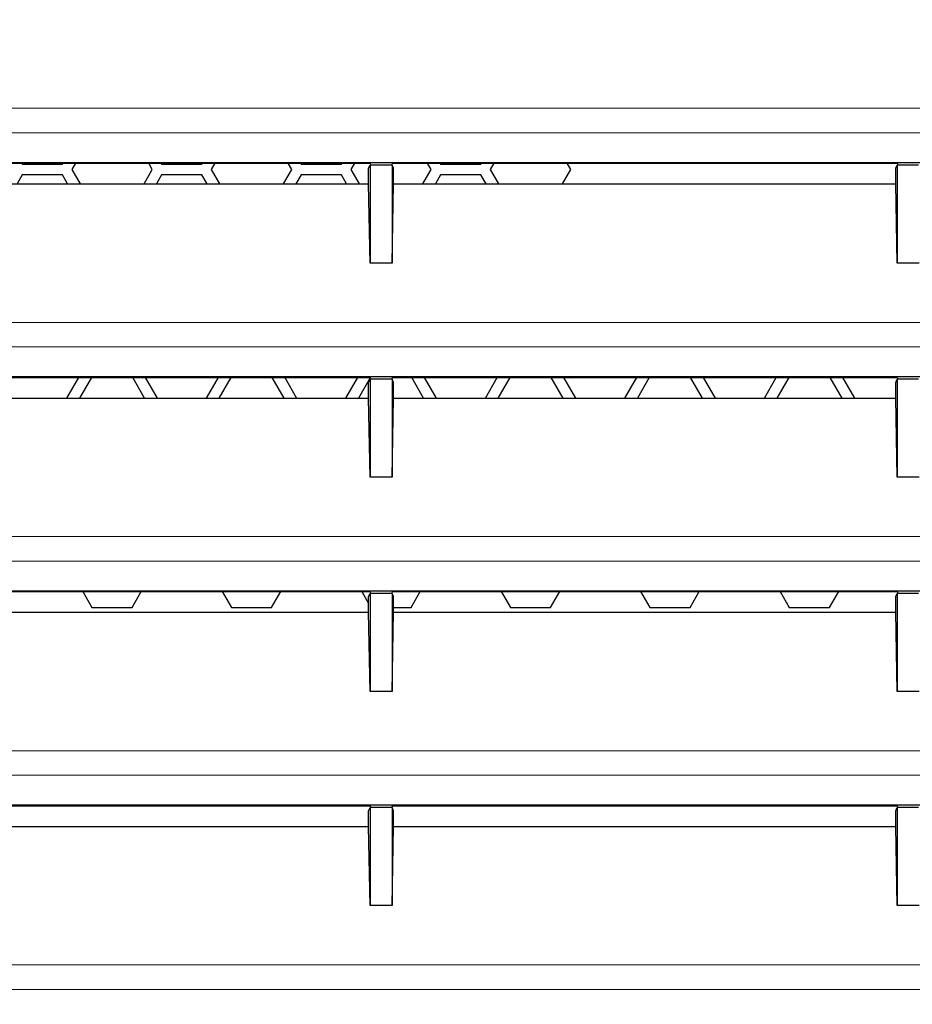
# Paper-space layout 'Sheet2' of a CAD drawing. Header units: millimetres. Extents: x 0 to 1118, y 0 to 864.
# Tile 9 of 79: x 156 to 177, y 262 to 284. Entities that reach past the tile are written whole.
import ezdxf

# ---------------------------------------------------------------- set-up
doc = ezdxf.new("R2010")
doc.units = ezdxf.units.MM
doc.styles.add('SLDTEXTSTYLE0', font='TXT', dxfattribs={"width": 0.75})
doc.dimstyles.new('SLDDIMSTYLE10', dxfattribs={"dimtxt": 3.175, "dimasz": 3.302, "dimexe": 0, "dimexo": 0.0625, "dimgap": 0.79375, "dimtad": 0, "dimtih": 1, "dimtoh": 1, "dimdec": 1, "dimlfac": 4, "dimrnd": 1e-09, "dimzin": 12, "dimdsep": 46, "dimtxsty": 'SLDTEXTSTYLE0', "dimsah": 1, "dimcen": 0.09, "dimadec": 0, "dimazin": 3, "dimtfac": 1, "dimtdec": 1, "dimtofl": 0, "dimtmove": 0, "dimatfit": 3, "dimfxl": 1, "dimfrac": 2, "dimtolj": 1, "dimtzin": 12, "dimarcsym": 0})

# ---------------------------------------------------------------- blocks, each defined once
blk = doc.blocks.new('_D_24')
at = {"color": 7, "linetype": 'Continuous', "lineweight": 0}
for p, q in [((370.369, 305.559), (370.369, 166.161)), ((132.557, 263.501), (132.557, 166.161)), ((256.732, 171.856), (255.765, 171.856)), ((255.765, 171.856), (255.765, 166.815)), ((267.289, 171.856), (268.257, 171.856)), ((268.257, 171.856), (268.257, 166.815)), ((132.557, 169.336), (243.771, 169.336)), ((370.369, 169.336), (269.694, 169.336)), ((255.765, 166.815), (256.732, 166.815)), ((268.257, 166.815), (267.289, 166.815))]:
    blk.add_line(p, q, dxfattribs=at)
at = {"color": 7, "linetype": 'Continuous', "lineweight": 18}
for points in [[(132.557, 169.336), (135.859, 168.828), (135.859, 169.844)], [(370.369, 169.336), (367.067, 169.844), (367.067, 168.828)]]:
    blk.add_solid(points, dxfattribs=at)
at = {"color": 7, "linetype": 'Continuous', "lineweight": 18, "char_height": 3.175, "attachment_point": 1, "style": 'SLDTEXTSTYLE0'}
for s, insert in [('951.2', (244.241, 170.908)), ('37.45', (256.732, 170.908))]:
    blk.add_mtext(s, dxfattribs=dict(at, insert=insert))

psp = doc.layouts.new('Sheet2')

# ---------------------------------------------------------------- linework, layer by layer
at = {"color": 7, "linetype": 'Continuous', "lineweight": 18}
for p, q in [((151.688964, 282.296582), (201.299544, 282.296582)), ((150.494254, 281.739223), (202.494254, 281.739223)), ((151.688964, 277.421582), (201.299544, 277.421582)), ((150.494254, 276.864223), (202.494254, 276.864223)), ((151.688964, 272.546582), (201.299544, 272.546582)), ((150.494254, 271.989223), (202.494254, 271.989223)), ((151.688964, 267.671582), (201.299544, 267.671582)), ((150.494254, 267.114223), (202.494254, 267.114223)), ((151.688964, 262.796582), (201.299544, 262.796582)), ((150.494254, 262.239223), (202.494254, 262.239223))]:
    psp.add_line(p, q, dxfattribs=at)
at = {"color": 7, "linetype": 'Continuous', "lineweight": 25}
for p, q in [((150.494254, 281.06392), (202.494254, 281.06392)), ((153.56353, 281.044457), (164.238526, 281.044457)), ((156.313374, 281.044457), (156.323989, 281.02607)), ((157.240533, 281.02607), (157.251148, 281.044457)), ((157.535067, 281.044457), (157.453004, 280.90232)), ((159.286091, 280.90232), (159.204029, 281.044457)), ((159.488374, 281.044457), (159.498989, 281.02607)), ((160.415533, 281.02607), (160.426148, 281.044457)), ((160.710067, 281.044457), (160.628004, 280.90232)), ((162.461091, 280.90232), (162.379029, 281.044457)), ((162.663374, 281.044457), (162.673989, 281.02607)), ((163.590533, 281.02607), (163.601148, 281.044457)), ((163.885067, 281.044457), (163.803004, 280.90232)), ((164.238526, 281.044457), (164.259344, 281.002809)), ((164.749982, 281.044457), (164.729164, 281.002809)), ((164.749982, 281.044457), (176.238526, 281.044457)), ((165.636091, 280.90232), (165.554029, 281.044457)), ((165.838374, 281.044457), (165.848989, 281.02607)), ((166.765533, 281.02607), (166.776148, 281.044457)), ((167.060067, 281.044457), (166.978004, 280.90232)), ((168.811091, 280.90232), (168.729029, 281.044457)), ((176.238526, 281.044457), (176.259344, 281.002809)), ((156.323989, 281.02607), (157.240533, 281.02607)), ((157.453004, 280.90232), (157.642179, 280.57466)), ((159.096916, 280.57466), (159.286091, 280.90232)), ((159.498989, 281.02607), (160.415533, 281.02607)), ((160.628004, 280.90232), (160.817179, 280.57466)), ((162.271916, 280.57466), (162.461091, 280.90232)), ((162.673989, 281.02607), (163.590533, 281.02607)), ((163.803004, 280.90232), (163.992179, 280.57466)), ((164.209344, 280.932967), (164.244254, 281.002809)), ((164.209344, 280.57466), (164.209344, 280.932967)), ((164.244254, 281.002809), (164.244254, 278.773852)), ((164.259344, 281.002809), (164.244254, 281.002809)), ((164.729164, 281.002809), (164.259344, 281.002809)), ((164.744254, 281.002809), (164.729164, 281.002809)), ((164.744254, 281.002809), (164.744254, 278.773852)), ((164.779164, 280.932967), (164.744254, 281.002809)), ((164.779164, 280.57466), (164.779164, 280.932967)), ((165.446916, 280.57466), (165.636091, 280.90232)), ((165.848989, 281.02607), (166.765533, 281.02607)), ((166.978004, 280.90232), (167.167179, 280.57466)), ((168.621916, 280.57466), (168.811091, 280.90232)), ((176.209344, 280.932967), (176.244254, 281.002809)), ((176.209344, 280.57466), (176.209344, 280.932967)), ((176.244254, 281.002809), (176.244254, 278.773852)), ((176.259344, 281.002809), (176.244254, 281.002809)), ((176.729164, 281.002809), (176.259344, 281.002809)), ((156.323989, 280.77857), (156.206261, 280.57466)), ((157.240533, 280.77857), (156.323989, 280.77857)), ((157.35826, 280.57466), (157.240533, 280.77857)), ((159.498989, 280.77857), (159.381261, 280.57466)), ((160.415533, 280.77857), (159.498989, 280.77857)), ((160.53326, 280.57466), (160.415533, 280.77857)), ((162.673989, 280.77857), (162.556261, 280.57466)), ((163.590533, 280.77857), (162.673989, 280.77857)), ((163.70826, 280.57466), (163.590533, 280.77857)), ((165.848989, 280.77857), (165.731261, 280.57466)), ((166.765533, 280.77857), (165.848989, 280.77857)), ((166.88326, 280.57466), (166.765533, 280.77857)), ((153.507802, 280.57466), (164.209344, 280.57466)), ((164.244254, 278.773852), (164.209344, 280.57466)), ((164.744254, 278.773852), (164.779164, 280.57466)), ((164.779164, 280.57466), (176.209344, 280.57466)), ((176.244254, 278.773852), (176.209344, 280.57466)), ((164.744254, 278.773852), (164.244254, 278.773852)), ((176.744254, 278.773852), (176.244254, 278.773852)), ((150.494254, 276.18892), (202.494254, 276.18892)), ((153.56353, 276.169457), (164.238526, 276.169457)), ((157.343641, 275.69966), (157.614879, 276.169457)), ((157.898797, 276.169457), (157.62756, 275.69966)), ((159.111535, 275.69966), (158.840298, 276.169457)), ((159.124643, 276.169457), (159.39588, 275.69966)), ((160.518641, 275.69966), (160.789879, 276.169457)), ((161.073797, 276.169457), (160.80256, 275.69966)), ((162.286535, 275.69966), (162.015298, 276.169457)), ((162.299643, 276.169457), (162.57088, 275.69966)), ((163.693641, 275.69966), (163.964879, 276.169457)), ((164.243292, 276.159922), (163.97756, 275.69966)), ((164.209344, 276.057967), (164.244254, 276.127809)), ((164.238526, 276.169457), (164.259344, 276.127809)), ((164.244254, 276.127809), (164.244254, 273.898852)), ((164.259344, 276.127809), (164.244254, 276.127809)), ((164.729164, 276.127809), (164.259344, 276.127809)), ((164.749982, 276.169457), (164.729164, 276.127809)), ((164.744254, 276.127809), (164.729164, 276.127809)), ((164.744254, 276.127809), (164.744254, 273.898852)), ((164.779164, 276.057967), (164.744254, 276.127809)), ((164.749982, 276.169457), (176.238526, 276.169457)), ((165.461535, 275.69966), (165.190298, 276.169457)), ((165.474643, 276.169457), (165.74588, 275.69966)), ((166.868641, 275.69966), (167.139879, 276.169457)), ((167.423797, 276.169457), (167.15256, 275.69966)), ((168.636535, 275.69966), (168.365298, 276.169457)), ((168.649643, 276.169457), (168.92088, 275.69966)), ((170.043641, 275.69966), (170.314879, 276.169457)), ((170.598797, 276.169457), (170.32756, 275.69966)), ((171.811535, 275.69966), (171.540298, 276.169457)), ((171.824643, 276.169457), (172.09588, 275.69966)), ((173.218641, 275.69966), (173.489879, 276.169457)), ((173.773797, 276.169457), (173.50256, 275.69966)), ((174.986535, 275.69966), (174.715298, 276.169457)), ((174.999643, 276.169457), (175.27088, 275.69966)), ((176.209344, 276.057967), (176.244254, 276.127809)), ((176.238526, 276.169457), (176.259344, 276.127809)), ((176.244254, 276.127809), (176.244254, 273.898852)), ((176.259344, 276.127809), (176.244254, 276.127809)), ((176.729164, 276.127809), (176.259344, 276.127809)), ((164.209344, 275.69966), (164.209344, 276.057967)), ((164.779164, 275.69966), (164.779164, 276.057967)), ((176.209344, 275.69966), (176.209344, 276.057967)), ((153.507802, 275.69966), (164.209344, 275.69966)), ((164.244254, 273.898852), (164.209344, 275.69966)), ((164.744254, 273.898852), (164.779164, 275.69966)), ((164.779164, 275.69966), (176.209344, 275.69966)), ((176.244254, 273.898852), (176.209344, 275.69966)), ((164.744254, 273.898852), (164.244254, 273.898852)), ((176.744254, 273.898852), (176.244254, 273.898852)), ((150.494254, 271.31392), (202.494254, 271.31392)), ((153.56353, 271.294457), (164.238526, 271.294457)), ((157.702918, 271.294457), (157.911276, 270.93357)), ((158.827819, 270.93357), (159.036177, 271.294457)), ((160.877918, 271.294457), (161.086276, 270.93357)), ((162.002819, 270.93357), (162.211177, 271.294457)), ((164.052918, 271.294457), (164.209344, 271.023519)), ((164.209344, 271.182967), (164.244254, 271.252809)), ((164.209344, 270.82466), (164.209344, 271.182967)), ((164.238526, 271.294457), (164.259344, 271.252809)), ((164.259344, 271.252809), (164.244254, 271.252809)), ((164.244254, 271.252809), (164.244254, 269.023852)), ((164.729164, 271.252809), (164.259344, 271.252809)), ((164.749982, 271.294457), (164.729164, 271.252809)), ((164.744254, 271.252809), (164.729164, 271.252809)), ((164.744254, 271.252809), (164.744254, 269.023852)), ((164.779164, 271.182967), (164.744254, 271.252809)), ((164.749982, 271.294457), (176.238526, 271.294457)), ((164.779164, 270.82466), (164.779164, 271.182967)), ((165.177819, 270.93357), (165.386177, 271.294457)), ((167.227918, 271.294457), (167.436276, 270.93357)), ((168.352819, 270.93357), (168.561177, 271.294457)), ((170.402918, 271.294457), (170.611276, 270.93357)), ((171.527819, 270.93357), (171.736177, 271.294457)), ((173.577918, 271.294457), (173.786276, 270.93357)), ((174.702819, 270.93357), (174.911177, 271.294457)), ((176.209344, 271.182967), (176.244254, 271.252809)), ((176.209344, 270.82466), (176.209344, 271.182967)), ((176.238526, 271.294457), (176.259344, 271.252809)), ((176.259344, 271.252809), (176.244254, 271.252809)), ((176.244254, 271.252809), (176.244254, 269.023852)), ((176.729164, 271.252809), (176.259344, 271.252809)), ((153.507802, 270.82466), (164.209344, 270.82466)), ((157.911276, 270.93357), (158.827819, 270.93357)), ((161.086276, 270.93357), (162.002819, 270.93357)), ((164.244254, 269.023852), (164.209344, 270.82466)), ((164.744254, 269.023852), (164.779164, 270.82466)), ((164.779164, 270.93357), (165.177819, 270.93357)), ((164.779164, 270.82466), (176.209344, 270.82466)), ((167.436276, 270.93357), (168.352819, 270.93357)), ((170.611276, 270.93357), (171.527819, 270.93357)), ((173.786276, 270.93357), (174.702819, 270.93357)), ((176.244254, 269.023852), (176.209344, 270.82466)), ((164.744254, 269.023852), (164.244254, 269.023852)), ((176.744254, 269.023852), (176.244254, 269.023852)), ((150.494254, 266.43892), (202.494254, 266.43892)), ((153.56353, 266.419457), (164.238526, 266.419457)), ((164.209344, 266.307967), (164.244254, 266.377809)), ((164.209344, 265.94966), (164.209344, 266.307967)), ((164.238526, 266.419457), (164.259344, 266.377809)), ((164.244254, 266.377809), (164.244254, 264.148852)), ((164.259344, 266.377809), (164.244254, 266.377809)), ((164.729164, 266.377809), (164.259344, 266.377809)), ((164.749982, 266.419457), (164.729164, 266.377809)), ((164.744254, 266.377809), (164.729164, 266.377809)), ((164.744254, 266.377809), (164.744254, 264.148852)), ((164.779164, 266.307967), (164.744254, 266.377809)), ((164.749982, 266.419457), (176.238526, 266.419457)), ((164.779164, 265.94966), (164.779164, 266.307967)), ((176.209344, 266.307967), (176.244254, 266.377809)), ((176.209344, 265.94966), (176.209344, 266.307967)), ((176.238526, 266.419457), (176.259344, 266.377809)), ((176.244254, 266.377809), (176.244254, 264.148852)), ((176.259344, 266.377809), (176.244254, 266.377809)), ((176.729164, 266.377809), (176.259344, 266.377809)), ((153.507802, 265.94966), (164.209344, 265.94966)), ((164.244254, 264.148852), (164.209344, 265.94966)), ((164.744254, 264.148852), (164.779164, 265.94966)), ((164.779164, 265.94966), (176.209344, 265.94966)), ((176.244254, 264.148852), (176.209344, 265.94966)), ((164.744254, 264.148852), (164.244254, 264.148852)), ((176.744254, 264.148852), (176.244254, 264.148852))]:
    psp.add_line(p, q, dxfattribs=at)

# ---------------------------------------------------------------- dimensions: what is measured, and where the dimension line sits
at = {"color": 7, "linetype": 'Continuous', "lineweight": 18}
dim = psp.add_linear_dim(base=(370.369254, 169.33552), p1=(132.557067, 264.770857), p2=(370.369254, 306.829212), dimstyle='SLDDIMSTYLE10', dxfattribs=at)
dim.commit()
dim.dimension.update_dxf_attribs({"geometry": '_D_24', "text_midpoint": (256.732423, 169.33552), "dimtype": 160})

doc.saveas('drawing.dxf')
